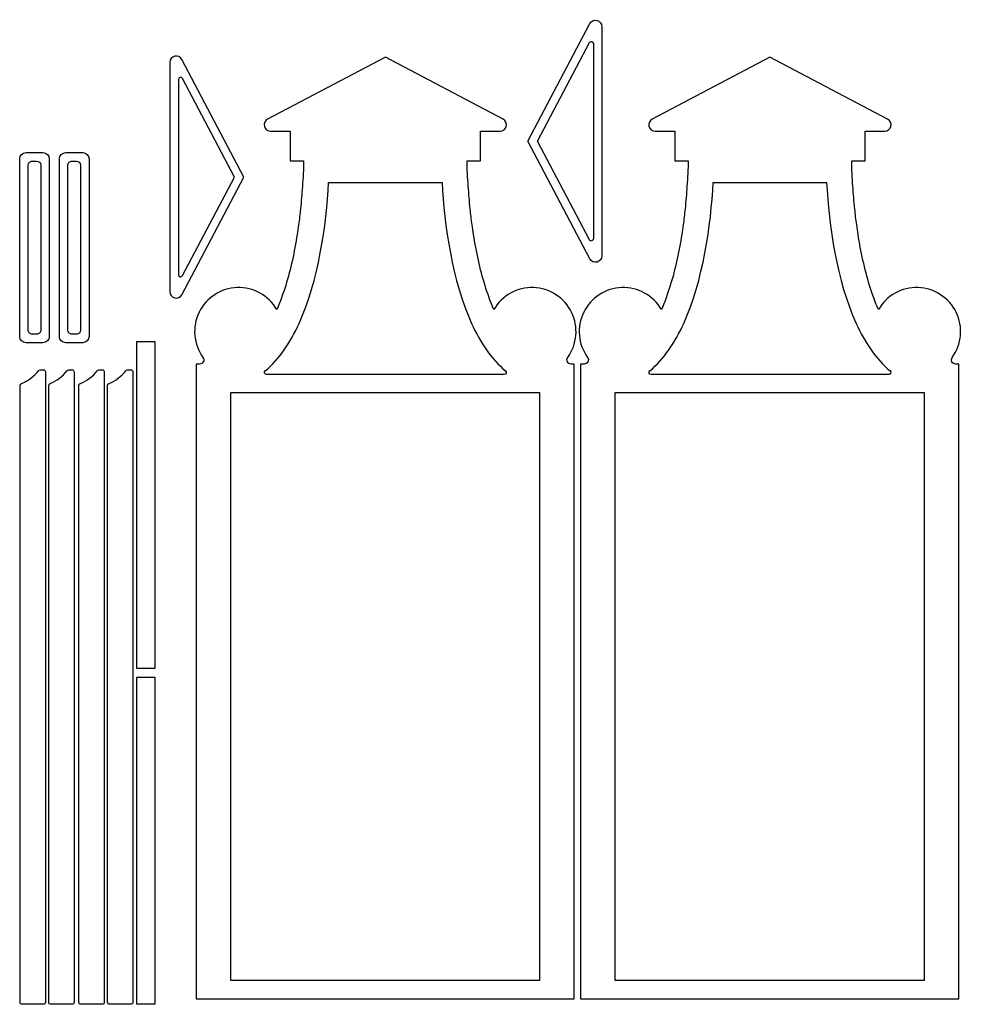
# Model space of a CAD drawing. Header units: millimetres. Extents: x -996 to 853, y -929 to 599.
# Tile 1 of 30: x -996 to -773, y -68 to 165. Entities that reach past the tile are written whole.
import ezdxf

# ---------------------------------------------------------------- set-up
doc = ezdxf.new("R2010")
doc.units = ezdxf.units.MM
doc.header["$MEASUREMENT"] = 0
doc.layers.add('Layer 1', color=7, linetype='Continuous')

msp = doc.modelspace()

# ---------------------------------------------------------------- linework, layer by layer
at = {"layer": 'Layer 1', "lineweight": 25}
for points, knots in [([(-858.1979, 109.1738), (-858.1979, 109.1738), (-858.1979, 163.4838), (-858.1979, 163.4838), (-858.1979, 163.4838), (-858.1979, 164.1738), (-858.6679, 164.7738), (-859.3379, 164.9438), (-859.3379, 164.9438), (-860.0079, 165.1138), (-860.7079, 164.7938), (-861.0279, 164.1838), (-861.0279, 164.1838), (-861.0279, 164.1838), (-875.7179, 136.3338), (-875.7179, 136.3338), (-875.7179, 136.3338), (-875.7179, 136.3338), (-861.0279, 108.4738), (-861.0279, 108.4738), (-861.0279, 108.4738), (-860.7079, 107.8638), (-860.0079, 107.5538), (-859.3379, 107.7138), (-859.3379, 107.7138), (-858.6679, 107.8838), (-858.1979, 108.4838), (-858.1979, 109.1738)], [0, 0, 0, 0, 0.125, 0.125, 0.125, 0.125, 0.25, 0.25, 0.25, 0.25, 0.375, 0.375, 0.375, 0.375, 0.5, 0.5, 0.5, 0.5, 0.625, 0.625, 0.625, 0.625, 0.75, 0.75, 0.75, 0.75, 1, 1, 1, 1]), ([(-861.1379, 159.6838), (-861.1379, 159.6838), (-873.4579, 136.3338), (-873.4579, 136.3338), (-873.4579, 136.3338), (-873.4579, 136.3338), (-861.1379, 112.9738), (-861.1379, 112.9738), (-861.1379, 112.9738), (-861.0379, 112.7738), (-860.7979, 112.6738), (-860.5779, 112.7238), (-860.5779, 112.7238), (-860.3579, 112.7838), (-860.1979, 112.9838), (-860.1979, 113.2138), (-860.1979, 113.2138), (-860.1979, 113.2138), (-860.1979, 159.4438), (-860.1979, 159.4438), (-860.1979, 159.4438), (-860.1979, 159.6738), (-860.3579, 159.8738), (-860.5779, 159.9338), (-860.5779, 159.9338), (-860.7979, 159.9938), (-861.0379, 159.8838), (-861.1379, 159.6838)], [0, 0, 0, 0, 0.125, 0.125, 0.125, 0.125, 0.25, 0.25, 0.25, 0.25, 0.375, 0.375, 0.375, 0.375, 0.5, 0.5, 0.5, 0.5, 0.625, 0.625, 0.625, 0.625, 0.75, 0.75, 0.75, 0.75, 1, 1, 1, 1]), ([(-960.3879, 100.7038), (-960.3879, 100.7038), (-960.3879, 155.0238), (-960.3879, 155.0238), (-960.3879, 155.0238), (-960.3879, 155.7138), (-959.9179, 156.3138), (-959.2479, 156.4738), (-959.2479, 156.4738), (-958.5779, 156.6438), (-957.8779, 156.3338), (-957.5579, 155.7238), (-957.5579, 155.7238), (-957.5579, 155.7238), (-942.8679, 127.8638), (-942.8679, 127.8638), (-942.8679, 127.8638), (-942.8679, 127.8638), (-957.5579, 100.0038), (-957.5579, 100.0038), (-957.5579, 100.0038), (-957.8779, 99.3938), (-958.5779, 99.0838), (-959.2479, 99.2538), (-959.2479, 99.2538), (-959.9179, 99.4138), (-960.3879, 100.0138), (-960.3879, 100.7038)], [0, 0, 0, 0, 0.125, 0.125, 0.125, 0.125, 0.25, 0.25, 0.25, 0.25, 0.375, 0.375, 0.375, 0.375, 0.5, 0.5, 0.5, 0.5, 0.625, 0.625, 0.625, 0.625, 0.75, 0.75, 0.75, 0.75, 1, 1, 1, 1]), ([(-929.9579, 116.5238), (-929.7779, 117.7838), (-929.6279, 119.0338), (-929.4979, 120.2938), (-929.4979, 120.2938), (-929.3179, 122.0938), (-929.1679, 123.8938), (-929.0479, 125.6938), (-929.0479, 125.6938), (-928.8979, 127.7038), (-928.7679, 129.7138), (-928.7679, 131.7238), (-928.7679, 131.7238), (-928.7679, 131.7238), (-931.9179, 131.7238), (-931.9179, 131.7238), (-931.9179, 131.7238), (-931.9179, 131.7238), (-931.9179, 138.7238), (-931.9179, 138.7238), (-931.9179, 138.7238), (-931.9179, 138.7238), (-936.5779, 138.7238), (-936.5779, 138.7238), (-936.5779, 138.7238), (-937.2679, 138.7238), (-937.8679, 139.1938), (-938.0379, 139.8638), (-938.0379, 139.8638), (-938.1979, 140.5338), (-937.8879, 141.2238), (-937.2779, 141.5438), (-937.2779, 141.5438), (-937.2779, 141.5438), (-909.4179, 156.2438), (-909.4179, 156.2438), (-909.4179, 156.2438), (-909.4179, 156.2438), (-881.5679, 141.5438), (-881.5679, 141.5438), (-881.5679, 141.5438), (-880.9579, 141.2238), (-880.6379, 140.5338), (-880.8079, 139.8638), (-880.8079, 139.8638), (-880.9779, 139.1938), (-881.5779, 138.7238), (-882.2679, 138.7238), (-882.2679, 138.7238), (-882.2679, 138.7238), (-886.9179, 138.7238), (-886.9179, 138.7238), (-886.9179, 138.7238), (-886.9179, 138.7238), (-886.9179, 131.7238), (-886.9179, 131.7238), (-886.9179, 131.7238), (-886.9179, 131.7238), (-890.0779, 131.7238), (-890.0779, 131.7238), (-890.0779, 131.7238), (-890.0779, 129.7138), (-889.9379, 127.7038), (-889.7979, 125.6938), (-889.7979, 125.6938), (-889.6779, 123.8938), (-889.5279, 122.0938), (-889.3379, 120.2938), (-889.3379, 120.2938), (-889.2179, 119.0338), (-889.0679, 117.7838), (-888.8879, 116.5238), (-888.8879, 116.5238), (-888.8879, 116.5238), (-888.8879, 116.5238), (-888.8879, 116.5238), (-888.8879, 116.5238), (-888.8879, 116.5238), (-888.8879, 116.5238), (-888.8879, 116.5238), (-888.8879, 116.5238), (-888.7879, 115.7738), (-888.6779, 115.0238), (-888.5579, 114.2738), (-888.5579, 114.2738), (-888.2379, 112.2238), (-887.8579, 110.1838), (-887.4079, 108.1638), (-887.4079, 108.1638), (-886.9679, 106.1538), (-886.4479, 104.1538), (-885.8379, 102.1938), (-885.8379, 102.1938), (-885.2379, 100.2438), (-884.5479, 98.3238), (-883.7479, 96.4738), (-883.7479, 96.4738), (-881.8179, 99.8138), (-878.2079, 101.8138), (-874.3679, 101.6838), (-874.3679, 101.6838), (-870.5179, 101.5438), (-867.0479, 99.3038), (-865.3579, 95.8438), (-865.3579, 95.8438), (-863.6679, 92.3838), (-864.0179, 88.2738), (-866.2679, 85.1538), (-866.2679, 85.1538), (-866.4879, 84.8438), (-866.5179, 84.4438), (-866.3479, 84.1138), (-866.3479, 84.1138), (-866.1779, 83.7738), (-865.8379, 83.5638), (-865.4579, 83.5638), (-865.4579, 83.5638), (-865.4579, 83.5638), (-864.7479, 83.5638), (-864.7479, 83.5638), (-864.7479, 83.5638), (-864.7479, 83.5638), (-864.7479, -66.6762), (-864.7479, -66.6762), (-864.7479, -66.6762), (-864.7479, -66.6762), (-954.2079, -66.6762), (-954.2079, -66.6762), (-954.2079, -66.6762), (-954.2079, -66.6762), (-954.2079, 83.5638), (-954.2079, 83.5638), (-954.2079, 83.5638), (-954.2079, 83.5638), (-953.3879, 83.5638), (-953.3879, 83.5638), (-953.3879, 83.5638), (-953.0079, 83.5638), (-952.6679, 83.7738), (-952.4979, 84.1138), (-952.4979, 84.1138), (-952.3179, 84.4438), (-952.3579, 84.8438), (-952.5779, 85.1538), (-952.5779, 85.1538), (-954.8279, 88.2738), (-955.1779, 92.3838), (-953.4879, 95.8438), (-953.4879, 95.8438), (-951.7879, 99.3038), (-948.3279, 101.5438), (-944.4779, 101.6838), (-944.4779, 101.6838), (-940.6279, 101.8138), (-937.0279, 99.8138), (-935.0979, 96.4738), (-935.0979, 96.4738), (-934.2879, 98.3238), (-933.6079, 100.2438), (-932.9979, 102.1938), (-932.9979, 102.1938), (-932.3979, 104.1538), (-931.8779, 106.1538), (-931.4279, 108.1638), (-931.4279, 108.1638), (-930.9879, 110.1838), (-930.6079, 112.2238), (-930.2879, 114.2738), (-930.2879, 114.2738), (-930.1679, 115.0238), (-930.0579, 115.7738), (-929.9579, 116.5238), (-929.9579, 116.5238), (-929.9579, 116.5238), (-929.9579, 116.5238), (-929.9579, 116.5238)], [0, 0, 0, 0, 0.02222222, 0.02222222, 0.02222222, 0.02222222, 0.04444444, 0.04444444, 0.04444444, 0.04444444, 0.06666667, 0.06666667, 0.06666667, 0.06666667, 0.08888889, 0.08888889, 0.08888889, 0.08888889, 0.11111111, 0.11111111, 0.11111111, 0.11111111, 0.13333333, 0.13333333, 0.13333333, 0.13333333, 0.15555556, 0.15555556, 0.15555556, 0.15555556, 0.17777778, 0.17777778, 0.17777778, 0.17777778, 0.2, 0.2, 0.2, 0.2, 0.22222222, 0.22222222, 0.22222222, 0.22222222, 0.24444444, 0.24444444, 0.24444444, 0.24444444, 0.26666667, 0.26666667, 0.26666667, 0.26666667, 0.28888889, 0.28888889, 0.28888889, 0.28888889, 0.31111111, 0.31111111, 0.31111111, 0.31111111, 0.33333333, 0.33333333, 0.33333333, 0.33333333, 0.35555556, 0.35555556, 0.35555556, 0.35555556, 0.37777778, 0.37777778, 0.37777778, 0.37777778, 0.4, 0.4, 0.4, 0.4, 0.42222222, 0.42222222, 0.42222222, 0.42222222, 0.44444444, 0.44444444, 0.44444444, 0.44444444, 0.46666667, 0.46666667, 0.46666667, 0.46666667, 0.48888889, 0.48888889, 0.48888889, 0.48888889, 0.51111111, 0.51111111, 0.51111111, 0.51111111, 0.53333333, 0.53333333, 0.53333333, 0.53333333, 0.55555556, 0.55555556, 0.55555556, 0.55555556, 0.57777778, 0.57777778, 0.57777778, 0.57777778, 0.6, 0.6, 0.6, 0.6, 0.62222222, 0.62222222, 0.62222222, 0.62222222, 0.64444444, 0.64444444, 0.64444444, 0.64444444, 0.66666667, 0.66666667, 0.66666667, 0.66666667, 0.68888889, 0.68888889, 0.68888889, 0.68888889, 0.71111111, 0.71111111, 0.71111111, 0.71111111, 0.73333333, 0.73333333, 0.73333333, 0.73333333, 0.75555556, 0.75555556, 0.75555556, 0.75555556, 0.77777778, 0.77777778, 0.77777778, 0.77777778, 0.8, 0.8, 0.8, 0.8, 0.82222222, 0.82222222, 0.82222222, 0.82222222, 0.84444444, 0.84444444, 0.84444444, 0.84444444, 0.86666667, 0.86666667, 0.86666667, 0.86666667, 0.88888889, 0.88888889, 0.88888889, 0.88888889, 0.91111111, 0.91111111, 0.91111111, 0.91111111, 0.93333333, 0.93333333, 0.93333333, 0.93333333, 0.95555556, 0.95555556, 0.95555556, 0.95555556, 1, 1, 1, 1]), ([(-838.9579, 116.5238), (-838.7779, 117.7838), (-838.6279, 119.0338), (-838.4979, 120.2938), (-838.4979, 120.2938), (-838.3179, 122.0938), (-838.1679, 123.8938), (-838.0479, 125.6938), (-838.0479, 125.6938), (-837.8979, 127.7038), (-837.7679, 129.7138), (-837.7679, 131.7238), (-837.7679, 131.7238), (-837.7679, 131.7238), (-840.9179, 131.7238), (-840.9179, 131.7238), (-840.9179, 131.7238), (-840.9179, 131.7238), (-840.9179, 138.7238), (-840.9179, 138.7238), (-840.9179, 138.7238), (-840.9179, 138.7238), (-845.5779, 138.7238), (-845.5779, 138.7238), (-845.5779, 138.7238), (-846.2679, 138.7238), (-846.8679, 139.1938), (-847.0379, 139.8638), (-847.0379, 139.8638), (-847.1979, 140.5338), (-846.8879, 141.2238), (-846.2779, 141.5438), (-846.2779, 141.5438), (-846.2779, 141.5438), (-818.4179, 156.2438), (-818.4179, 156.2438), (-818.4179, 156.2438), (-818.4179, 156.2438), (-790.5679, 141.5438), (-790.5679, 141.5438), (-790.5679, 141.5438), (-789.9579, 141.2238), (-789.6379, 140.5338), (-789.8079, 139.8638), (-789.8079, 139.8638), (-789.9779, 139.1938), (-790.5779, 138.7238), (-791.2679, 138.7238), (-791.2679, 138.7238), (-791.2679, 138.7238), (-795.9179, 138.7238), (-795.9179, 138.7238), (-795.9179, 138.7238), (-795.9179, 138.7238), (-795.9179, 131.7238), (-795.9179, 131.7238), (-795.9179, 131.7238), (-795.9179, 131.7238), (-799.0779, 131.7238), (-799.0779, 131.7238), (-799.0779, 131.7238), (-799.0779, 129.7138), (-798.9379, 127.7038), (-798.7979, 125.6938), (-798.7979, 125.6938), (-798.6779, 123.8938), (-798.5279, 122.0938), (-798.3379, 120.2938), (-798.3379, 120.2938), (-798.2179, 119.0338), (-798.0679, 117.7838), (-797.8879, 116.5238), (-797.8879, 116.5238), (-797.8879, 116.5238), (-797.8879, 116.5238), (-797.8879, 116.5238), (-797.8879, 116.5238), (-797.8879, 116.5238), (-797.8879, 116.5238), (-797.8879, 116.5238), (-797.8879, 116.5238), (-797.7879, 115.7738), (-797.6779, 115.0238), (-797.5579, 114.2738), (-797.5579, 114.2738), (-797.2379, 112.2238), (-796.8579, 110.1838), (-796.4079, 108.1638), (-796.4079, 108.1638), (-795.9679, 106.1538), (-795.4479, 104.1538), (-794.8379, 102.1938), (-794.8379, 102.1938), (-794.2379, 100.2438), (-793.5479, 98.3238), (-792.7479, 96.4738), (-792.7479, 96.4738), (-790.8179, 99.8138), (-787.2079, 101.8138), (-783.3679, 101.6838), (-783.3679, 101.6838), (-779.5179, 101.5438), (-776.0479, 99.3038), (-774.3579, 95.8438), (-774.3579, 95.8438), (-772.6679, 92.3838), (-773.0179, 88.2738), (-775.2679, 85.1538), (-775.2679, 85.1538), (-775.4879, 84.8438), (-775.5179, 84.4438), (-775.3479, 84.1138), (-775.3479, 84.1138), (-775.1779, 83.7738), (-774.8379, 83.5638), (-774.4579, 83.5638), (-774.4579, 83.5638), (-774.4579, 83.5638), (-773.7479, 83.5638), (-773.7479, 83.5638), (-773.7479, 83.5638), (-773.7479, 83.5638), (-773.7479, -66.6762), (-773.7479, -66.6762), (-773.7479, -66.6762), (-773.7479, -66.6762), (-863.2079, -66.6762), (-863.2079, -66.6762), (-863.2079, -66.6762), (-863.2079, -66.6762), (-863.2079, 83.5638), (-863.2079, 83.5638), (-863.2079, 83.5638), (-863.2079, 83.5638), (-862.3879, 83.5638), (-862.3879, 83.5638), (-862.3879, 83.5638), (-862.0079, 83.5638), (-861.6679, 83.7738), (-861.4979, 84.1138), (-861.4979, 84.1138), (-861.3179, 84.4438), (-861.3579, 84.8438), (-861.5779, 85.1538), (-861.5779, 85.1538), (-863.8279, 88.2738), (-864.1779, 92.3838), (-862.4879, 95.8438), (-862.4879, 95.8438), (-860.7879, 99.3038), (-857.3279, 101.5438), (-853.4779, 101.6838), (-853.4779, 101.6838), (-849.6279, 101.8138), (-846.0279, 99.8138), (-844.0979, 96.4738), (-844.0979, 96.4738), (-843.2879, 98.3238), (-842.6079, 100.2438), (-841.9979, 102.1938), (-841.9979, 102.1938), (-841.3979, 104.1538), (-840.8779, 106.1538), (-840.4279, 108.1638), (-840.4279, 108.1638), (-839.9879, 110.1838), (-839.6079, 112.2238), (-839.2879, 114.2738), (-839.2879, 114.2738), (-839.1679, 115.0238), (-839.0579, 115.7738), (-838.9579, 116.5238), (-838.9579, 116.5238), (-838.9579, 116.5238), (-838.9579, 116.5238), (-838.9579, 116.5238)], [0, 0, 0, 0, 0.02222222, 0.02222222, 0.02222222, 0.02222222, 0.04444444, 0.04444444, 0.04444444, 0.04444444, 0.06666667, 0.06666667, 0.06666667, 0.06666667, 0.08888889, 0.08888889, 0.08888889, 0.08888889, 0.11111111, 0.11111111, 0.11111111, 0.11111111, 0.13333333, 0.13333333, 0.13333333, 0.13333333, 0.15555556, 0.15555556, 0.15555556, 0.15555556, 0.17777778, 0.17777778, 0.17777778, 0.17777778, 0.2, 0.2, 0.2, 0.2, 0.22222222, 0.22222222, 0.22222222, 0.22222222, 0.24444444, 0.24444444, 0.24444444, 0.24444444, 0.26666667, 0.26666667, 0.26666667, 0.26666667, 0.28888889, 0.28888889, 0.28888889, 0.28888889, 0.31111111, 0.31111111, 0.31111111, 0.31111111, 0.33333333, 0.33333333, 0.33333333, 0.33333333, 0.35555556, 0.35555556, 0.35555556, 0.35555556, 0.37777778, 0.37777778, 0.37777778, 0.37777778, 0.4, 0.4, 0.4, 0.4, 0.42222222, 0.42222222, 0.42222222, 0.42222222, 0.44444444, 0.44444444, 0.44444444, 0.44444444, 0.46666667, 0.46666667, 0.46666667, 0.46666667, 0.48888889, 0.48888889, 0.48888889, 0.48888889, 0.51111111, 0.51111111, 0.51111111, 0.51111111, 0.53333333, 0.53333333, 0.53333333, 0.53333333, 0.55555556, 0.55555556, 0.55555556, 0.55555556, 0.57777778, 0.57777778, 0.57777778, 0.57777778, 0.6, 0.6, 0.6, 0.6, 0.62222222, 0.62222222, 0.62222222, 0.62222222, 0.64444444, 0.64444444, 0.64444444, 0.64444444, 0.66666667, 0.66666667, 0.66666667, 0.66666667, 0.68888889, 0.68888889, 0.68888889, 0.68888889, 0.71111111, 0.71111111, 0.71111111, 0.71111111, 0.73333333, 0.73333333, 0.73333333, 0.73333333, 0.75555556, 0.75555556, 0.75555556, 0.75555556, 0.77777778, 0.77777778, 0.77777778, 0.77777778, 0.8, 0.8, 0.8, 0.8, 0.82222222, 0.82222222, 0.82222222, 0.82222222, 0.84444444, 0.84444444, 0.84444444, 0.84444444, 0.86666667, 0.86666667, 0.86666667, 0.86666667, 0.88888889, 0.88888889, 0.88888889, 0.88888889, 0.91111111, 0.91111111, 0.91111111, 0.91111111, 0.93333333, 0.93333333, 0.93333333, 0.93333333, 0.95555556, 0.95555556, 0.95555556, 0.95555556, 1, 1, 1, 1]), ([(-957.4479, 151.2138), (-957.4479, 151.2138), (-945.1279, 127.8638), (-945.1279, 127.8638), (-945.1279, 127.8638), (-945.1279, 127.8638), (-957.4479, 104.5138), (-957.4479, 104.5138), (-957.4479, 104.5138), (-957.5479, 104.3038), (-957.7879, 104.2038), (-958.0079, 104.2638), (-958.0079, 104.2638), (-958.2279, 104.3138), (-958.3879, 104.5138), (-958.3879, 104.7438), (-958.3879, 104.7438), (-958.3879, 104.7438), (-958.3879, 150.9838), (-958.3879, 150.9838), (-958.3879, 150.9838), (-958.3879, 151.2138), (-958.2279, 151.4138), (-958.0079, 151.4638), (-958.0079, 151.4638), (-957.7879, 151.5238), (-957.5479, 151.4138), (-957.4479, 151.2138)], [0, 0, 0, 0, 0.125, 0.125, 0.125, 0.125, 0.25, 0.25, 0.25, 0.25, 0.375, 0.375, 0.375, 0.375, 0.5, 0.5, 0.5, 0.5, 0.625, 0.625, 0.625, 0.625, 0.75, 0.75, 0.75, 0.75, 1, 1, 1, 1]), ([(-990.4379, 133.6438), (-990.4379, 133.6438), (-994.4379, 133.6438), (-994.4379, 133.6438), (-994.4379, 133.6438), (-994.8379, 133.6438), (-995.2179, 133.4838), (-995.4979, 133.2038), (-995.4979, 133.2038), (-995.7779, 132.9238), (-995.9379, 132.5438), (-995.9379, 132.1438), (-995.9379, 132.1438), (-995.9379, 132.1438), (-995.9379, 90.1438), (-995.9379, 90.1438), (-995.9379, 90.1438), (-995.9379, 89.7438), (-995.7779, 89.3638), (-995.4979, 89.0838), (-995.4979, 89.0838), (-995.2179, 88.8038), (-994.8379, 88.6438), (-994.4379, 88.6438), (-994.4379, 88.6438), (-994.4379, 88.6438), (-990.4379, 88.6438), (-990.4379, 88.6438), (-990.4379, 88.6438), (-990.0379, 88.6438), (-989.6579, 88.8038), (-989.3779, 89.0838), (-989.3779, 89.0838), (-989.0979, 89.3638), (-988.9379, 89.7438), (-988.9379, 90.1438), (-988.9379, 90.1438), (-988.9379, 90.1438), (-988.9379, 132.1438), (-988.9379, 132.1438), (-988.9379, 132.1438), (-988.9379, 132.9738), (-989.6079, 133.6438), (-990.4379, 133.6438)], [0, 0, 0, 0, 0.08333333, 0.08333333, 0.08333333, 0.08333333, 0.16666667, 0.16666667, 0.16666667, 0.16666667, 0.25, 0.25, 0.25, 0.25, 0.33333333, 0.33333333, 0.33333333, 0.33333333, 0.41666667, 0.41666667, 0.41666667, 0.41666667, 0.5, 0.5, 0.5, 0.5, 0.58333333, 0.58333333, 0.58333333, 0.58333333, 0.66666667, 0.66666667, 0.66666667, 0.66666667, 0.75, 0.75, 0.75, 0.75, 0.83333333, 0.83333333, 0.83333333, 0.83333333, 1, 1, 1, 1]), ([(-981.0379, 133.6438), (-981.0379, 133.6438), (-985.0379, 133.6438), (-985.0379, 133.6438), (-985.0379, 133.6438), (-985.4379, 133.6438), (-985.8179, 133.4838), (-986.0979, 133.2038), (-986.0979, 133.2038), (-986.3779, 132.9238), (-986.5379, 132.5438), (-986.5379, 132.1438), (-986.5379, 132.1438), (-986.5379, 132.1438), (-986.5379, 90.1438), (-986.5379, 90.1438), (-986.5379, 90.1438), (-986.5379, 89.7438), (-986.3779, 89.3638), (-986.0979, 89.0838), (-986.0979, 89.0838), (-985.8179, 88.8038), (-985.4379, 88.6438), (-985.0379, 88.6438), (-985.0379, 88.6438), (-985.0379, 88.6438), (-981.0379, 88.6438), (-981.0379, 88.6438), (-981.0379, 88.6438), (-980.6379, 88.6438), (-980.2579, 88.8038), (-979.9779, 89.0838), (-979.9779, 89.0838), (-979.6979, 89.3638), (-979.5379, 89.7438), (-979.5379, 90.1438), (-979.5379, 90.1438), (-979.5379, 90.1438), (-979.5379, 132.1438), (-979.5379, 132.1438), (-979.5379, 132.1438), (-979.5379, 132.9738), (-980.2079, 133.6438), (-981.0379, 133.6438)], [0, 0, 0, 0, 0.08333333, 0.08333333, 0.08333333, 0.08333333, 0.16666667, 0.16666667, 0.16666667, 0.16666667, 0.25, 0.25, 0.25, 0.25, 0.33333333, 0.33333333, 0.33333333, 0.33333333, 0.41666667, 0.41666667, 0.41666667, 0.41666667, 0.5, 0.5, 0.5, 0.5, 0.58333333, 0.58333333, 0.58333333, 0.58333333, 0.66666667, 0.66666667, 0.66666667, 0.66666667, 0.75, 0.75, 0.75, 0.75, 0.83333333, 0.83333333, 0.83333333, 0.83333333, 1, 1, 1, 1]), ([(-992.9379, 90.6438), (-992.9379, 90.6438), (-991.9379, 90.6438), (-991.9379, 90.6438), (-991.9379, 90.6438), (-991.6679, 90.6438), (-991.4179, 90.7438), (-991.2279, 90.9338), (-991.2279, 90.9338), (-991.0379, 91.1238), (-990.9379, 91.3738), (-990.9379, 91.6438), (-990.9379, 91.6438), (-990.9379, 91.6438), (-990.9379, 130.6438), (-990.9379, 130.6438), (-990.9379, 130.6438), (-990.9379, 131.1938), (-991.3879, 131.6438), (-991.9379, 131.6438), (-991.9379, 131.6438), (-991.9379, 131.6438), (-992.9379, 131.6438), (-992.9379, 131.6438), (-992.9379, 131.6438), (-993.1979, 131.6438), (-993.4579, 131.5338), (-993.6479, 131.3438), (-993.6479, 131.3438), (-993.8279, 131.1638), (-993.9379, 130.9038), (-993.9379, 130.6438), (-993.9379, 130.6438), (-993.9379, 130.6438), (-993.9379, 91.6438), (-993.9379, 91.6438), (-993.9379, 91.6438), (-993.9379, 91.3738), (-993.8279, 91.1238), (-993.6479, 90.9338), (-993.6479, 90.9338), (-993.4579, 90.7438), (-993.1979, 90.6438), (-992.9379, 90.6438)], [0, 0, 0, 0, 0.08333333, 0.08333333, 0.08333333, 0.08333333, 0.16666667, 0.16666667, 0.16666667, 0.16666667, 0.25, 0.25, 0.25, 0.25, 0.33333333, 0.33333333, 0.33333333, 0.33333333, 0.41666667, 0.41666667, 0.41666667, 0.41666667, 0.5, 0.5, 0.5, 0.5, 0.58333333, 0.58333333, 0.58333333, 0.58333333, 0.66666667, 0.66666667, 0.66666667, 0.66666667, 0.75, 0.75, 0.75, 0.75, 0.83333333, 0.83333333, 0.83333333, 0.83333333, 1, 1, 1, 1]), ([(-983.5379, 90.6438), (-983.5379, 90.6438), (-982.5379, 90.6438), (-982.5379, 90.6438), (-982.5379, 90.6438), (-982.2779, 90.6438), (-982.0179, 90.7438), (-981.8279, 90.9338), (-981.8279, 90.9338), (-981.6479, 91.1238), (-981.5379, 91.3738), (-981.5379, 91.6438), (-981.5379, 91.6438), (-981.5379, 91.6438), (-981.5379, 130.6438), (-981.5379, 130.6438), (-981.5379, 130.6438), (-981.5379, 131.1938), (-981.9879, 131.6438), (-982.5379, 131.6438), (-982.5379, 131.6438), (-982.5379, 131.6438), (-983.5379, 131.6438), (-983.5379, 131.6438), (-983.5379, 131.6438), (-983.8079, 131.6438), (-984.0579, 131.5338), (-984.2479, 131.3438), (-984.2479, 131.3438), (-984.4379, 131.1638), (-984.5379, 130.9038), (-984.5379, 130.6438), (-984.5379, 130.6438), (-984.5379, 130.6438), (-984.5379, 91.6438), (-984.5379, 91.6438), (-984.5379, 91.6438), (-984.5379, 91.3738), (-984.4379, 91.1238), (-984.2479, 90.9338), (-984.2479, 90.9338), (-984.0579, 90.7438), (-983.8079, 90.6438), (-983.5379, 90.6438)], [0, 0, 0, 0, 0.08333333, 0.08333333, 0.08333333, 0.08333333, 0.16666667, 0.16666667, 0.16666667, 0.16666667, 0.25, 0.25, 0.25, 0.25, 0.33333333, 0.33333333, 0.33333333, 0.33333333, 0.41666667, 0.41666667, 0.41666667, 0.41666667, 0.5, 0.5, 0.5, 0.5, 0.58333333, 0.58333333, 0.58333333, 0.58333333, 0.66666667, 0.66666667, 0.66666667, 0.66666667, 0.75, 0.75, 0.75, 0.75, 0.83333333, 0.83333333, 0.83333333, 0.83333333, 1, 1, 1, 1]), ([(-922.8379, 126.5738), (-923.3879, 116.4938), (-925.2179, 103.2838), (-929.8179, 93.2138), (-929.8179, 93.2138), (-931.8879, 88.6638), (-934.5279, 84.7338), (-937.8479, 81.9438), (-937.8479, 81.9438), (-937.9979, 81.8138), (-938.0479, 81.6238), (-937.9779, 81.4338), (-937.9779, 81.4338), (-937.9179, 81.2538), (-937.7479, 81.1338), (-937.5579, 81.1338), (-937.5579, 81.1338), (-937.5579, 81.1338), (-881.2879, 81.1338), (-881.2879, 81.1338), (-881.2879, 81.1338), (-881.0979, 81.1338), (-880.9279, 81.2538), (-880.8679, 81.4338), (-880.8679, 81.4338), (-880.7979, 81.6238), (-880.8479, 81.8138), (-880.9979, 81.9438), (-880.9979, 81.9438), (-884.3179, 84.7338), (-886.9579, 88.6638), (-889.0279, 93.2138), (-889.0279, 93.2138), (-893.6279, 103.2838), (-895.4579, 116.4938), (-896.0079, 126.5738), (-896.0079, 126.5738), (-896.0079, 126.5738), (-922.8379, 126.5738), (-922.8379, 126.5738)], [0, 0, 0, 0, 0.09090909, 0.09090909, 0.09090909, 0.09090909, 0.18181818, 0.18181818, 0.18181818, 0.18181818, 0.27272727, 0.27272727, 0.27272727, 0.27272727, 0.36363636, 0.36363636, 0.36363636, 0.36363636, 0.45454545, 0.45454545, 0.45454545, 0.45454545, 0.54545455, 0.54545455, 0.54545455, 0.54545455, 0.63636364, 0.63636364, 0.63636364, 0.63636364, 0.72727273, 0.72727273, 0.72727273, 0.72727273, 0.81818182, 0.81818182, 0.81818182, 0.81818182, 1, 1, 1, 1]), ([(-831.8379, 126.5738), (-832.3879, 116.4938), (-834.2179, 103.2838), (-838.8179, 93.2138), (-838.8179, 93.2138), (-840.8879, 88.6638), (-843.5279, 84.7338), (-846.8479, 81.9438), (-846.8479, 81.9438), (-846.9979, 81.8138), (-847.0479, 81.6238), (-846.9779, 81.4338), (-846.9779, 81.4338), (-846.9179, 81.2538), (-846.7479, 81.1338), (-846.5579, 81.1338), (-846.5579, 81.1338), (-846.5579, 81.1338), (-790.2879, 81.1338), (-790.2879, 81.1338), (-790.2879, 81.1338), (-790.0979, 81.1338), (-789.9279, 81.2538), (-789.8679, 81.4338), (-789.8679, 81.4338), (-789.7979, 81.6238), (-789.8479, 81.8138), (-789.9979, 81.9438), (-789.9979, 81.9438), (-793.3179, 84.7338), (-795.9579, 88.6638), (-798.0279, 93.2138), (-798.0279, 93.2138), (-802.6279, 103.2838), (-804.4579, 116.4938), (-805.0079, 126.5738), (-805.0079, 126.5738), (-805.0079, 126.5738), (-831.8379, 126.5738), (-831.8379, 126.5738)], [0, 0, 0, 0, 0.09090909, 0.09090909, 0.09090909, 0.09090909, 0.18181818, 0.18181818, 0.18181818, 0.18181818, 0.27272727, 0.27272727, 0.27272727, 0.27272727, 0.36363636, 0.36363636, 0.36363636, 0.36363636, 0.45454545, 0.45454545, 0.45454545, 0.45454545, 0.54545455, 0.54545455, 0.54545455, 0.54545455, 0.63636364, 0.63636364, 0.63636364, 0.63636364, 0.72727273, 0.72727273, 0.72727273, 0.72727273, 0.81818182, 0.81818182, 0.81818182, 0.81818182, 1, 1, 1, 1]), ([(-929.9579, 116.5238), (-929.9579, 116.5238), (-929.9579, 116.5238), (-929.9579, 116.5238), (-929.9579, 116.5238), (-929.9579, 116.5238), (-929.9579, 116.5238), (-929.9579, 116.5238), (-929.9579, 116.5238), (-929.9579, 116.5238), (-929.9579, 116.5238), (-929.9579, 116.5238)], [0, 0, 0, 0, 0.25, 0.25, 0.25, 0.25, 0.5, 0.5, 0.5, 0.5, 1, 1, 1, 1]), ([(-838.9579, 116.5238), (-838.9579, 116.5238), (-838.9579, 116.5238), (-838.9579, 116.5238), (-838.9579, 116.5238), (-838.9579, 116.5238), (-838.9579, 116.5238), (-838.9579, 116.5238), (-838.9579, 116.5238), (-838.9579, 116.5238), (-838.9579, 116.5238), (-838.9579, 116.5238)], [0, 0, 0, 0, 0.25, 0.25, 0.25, 0.25, 0.5, 0.5, 0.5, 0.5, 1, 1, 1, 1]), ([(-968.2479, 88.9538), (-968.2479, 88.9538), (-968.2479, 11.4938), (-968.2479, 11.4938), (-968.2479, 11.4938), (-968.2479, 11.4938), (-963.9779, 11.4938), (-963.9779, 11.4938), (-963.9779, 11.4938), (-963.9779, 11.4938), (-963.9779, 88.9538), (-963.9779, 88.9538), (-963.9779, 88.9538), (-963.9779, 88.9538), (-968.2479, 88.9538), (-968.2479, 88.9538)], [0, 0, 0, 0, 0.2, 0.2, 0.2, 0.2, 0.4, 0.4, 0.4, 0.4, 0.6, 0.6, 0.6, 0.6, 1, 1, 1, 1]), ([(-989.8379, -67.5062), (-989.8379, -67.5062), (-989.8379, 81.7238), (-989.8379, 81.7238), (-989.8379, 81.7238), (-989.8379, 81.9938), (-990.0579, 82.2238), (-990.3379, 82.2238), (-990.3379, 82.2238), (-990.3379, 82.2238), (-991.1279, 82.2238), (-991.1279, 82.2238), (-991.1279, 82.2238), (-991.2879, 82.2238), (-991.4379, 82.1438), (-991.5279, 82.0138), (-991.5279, 82.0138), (-992.5379, 80.6438), (-993.9179, 79.5838), (-995.5179, 78.9738), (-995.5179, 78.9738), (-995.7079, 78.9038), (-995.8379, 78.7138), (-995.8379, 78.5138), (-995.8379, 78.5138), (-995.8379, 78.5138), (-995.8379, -67.5062), (-995.8379, -67.5062), (-995.8379, -67.5062), (-995.8379, -67.6362), (-995.7879, -67.7662), (-995.6879, -67.8662), (-995.6879, -67.8662), (-995.5979, -67.9562), (-995.4679, -68.0062), (-995.3379, -68.0062), (-995.3379, -68.0062), (-995.3379, -68.0062), (-990.3379, -68.0062), (-990.3379, -68.0062), (-990.3379, -68.0062), (-990.0579, -68.0062), (-989.8379, -67.7862), (-989.8379, -67.5062)], [0, 0, 0, 0, 0.08333333, 0.08333333, 0.08333333, 0.08333333, 0.16666667, 0.16666667, 0.16666667, 0.16666667, 0.25, 0.25, 0.25, 0.25, 0.33333333, 0.33333333, 0.33333333, 0.33333333, 0.41666667, 0.41666667, 0.41666667, 0.41666667, 0.5, 0.5, 0.5, 0.5, 0.58333333, 0.58333333, 0.58333333, 0.58333333, 0.66666667, 0.66666667, 0.66666667, 0.66666667, 0.75, 0.75, 0.75, 0.75, 0.83333333, 0.83333333, 0.83333333, 0.83333333, 1, 1, 1, 1]), ([(-983.0779, -67.5062), (-983.0779, -67.5062), (-983.0779, 81.7238), (-983.0779, 81.7238), (-983.0779, 81.7238), (-983.0779, 81.9938), (-983.2979, 82.2238), (-983.5779, 82.2238), (-983.5779, 82.2238), (-983.5779, 82.2238), (-984.3679, 82.2238), (-984.3679, 82.2238), (-984.3679, 82.2238), (-984.5179, 82.2238), (-984.6679, 82.1438), (-984.7679, 82.0138), (-984.7679, 82.0138), (-985.7779, 80.6438), (-987.1579, 79.5838), (-988.7579, 78.9738), (-988.7579, 78.9738), (-988.9479, 78.9038), (-989.0779, 78.7138), (-989.0779, 78.5138), (-989.0779, 78.5138), (-989.0779, 78.5138), (-989.0779, -67.5062), (-989.0779, -67.5062), (-989.0779, -67.5062), (-989.0779, -67.6362), (-989.0279, -67.7662), (-988.9279, -67.8662), (-988.9279, -67.8662), (-988.8379, -67.9562), (-988.7079, -68.0062), (-988.5779, -68.0062), (-988.5779, -68.0062), (-988.5779, -68.0062), (-983.5779, -68.0062), (-983.5779, -68.0062), (-983.5779, -68.0062), (-983.2979, -68.0062), (-983.0779, -67.7862), (-983.0779, -67.5062)], [0, 0, 0, 0, 0.08333333, 0.08333333, 0.08333333, 0.08333333, 0.16666667, 0.16666667, 0.16666667, 0.16666667, 0.25, 0.25, 0.25, 0.25, 0.33333333, 0.33333333, 0.33333333, 0.33333333, 0.41666667, 0.41666667, 0.41666667, 0.41666667, 0.5, 0.5, 0.5, 0.5, 0.58333333, 0.58333333, 0.58333333, 0.58333333, 0.66666667, 0.66666667, 0.66666667, 0.66666667, 0.75, 0.75, 0.75, 0.75, 0.83333333, 0.83333333, 0.83333333, 0.83333333, 1, 1, 1, 1]), ([(-975.9179, -67.5062), (-975.9179, -67.5062), (-975.9179, 81.7238), (-975.9179, 81.7238), (-975.9179, 81.7238), (-975.9179, 81.9938), (-976.1479, 82.2238), (-976.4179, 82.2238), (-976.4179, 82.2238), (-976.4179, 82.2238), (-977.2079, 82.2238), (-977.2079, 82.2238), (-977.2079, 82.2238), (-977.3679, 82.2238), (-977.5179, 82.1438), (-977.6079, 82.0138), (-977.6079, 82.0138), (-978.6179, 80.6438), (-980.0079, 79.5838), (-981.5979, 78.9738), (-981.5979, 78.9738), (-981.7979, 78.9038), (-981.9179, 78.7138), (-981.9179, 78.5138), (-981.9179, 78.5138), (-981.9179, 78.5138), (-981.9179, -67.5062), (-981.9179, -67.5062), (-981.9179, -67.5062), (-981.9179, -67.6362), (-981.8679, -67.7662), (-981.7779, -67.8662), (-981.7779, -67.8662), (-981.6779, -67.9562), (-981.5579, -68.0062), (-981.4179, -68.0062), (-981.4179, -68.0062), (-981.4179, -68.0062), (-976.4179, -68.0062), (-976.4179, -68.0062), (-976.4179, -68.0062), (-976.1479, -68.0062), (-975.9179, -67.7862), (-975.9179, -67.5062)], [0, 0, 0, 0, 0.08333333, 0.08333333, 0.08333333, 0.08333333, 0.16666667, 0.16666667, 0.16666667, 0.16666667, 0.25, 0.25, 0.25, 0.25, 0.33333333, 0.33333333, 0.33333333, 0.33333333, 0.41666667, 0.41666667, 0.41666667, 0.41666667, 0.5, 0.5, 0.5, 0.5, 0.58333333, 0.58333333, 0.58333333, 0.58333333, 0.66666667, 0.66666667, 0.66666667, 0.66666667, 0.75, 0.75, 0.75, 0.75, 0.83333333, 0.83333333, 0.83333333, 0.83333333, 1, 1, 1, 1]), ([(-969.1579, -67.5062), (-969.1579, -67.5062), (-969.1579, 81.7238), (-969.1579, 81.7238), (-969.1579, 81.7238), (-969.1579, 81.9938), (-969.3879, 82.2238), (-969.6579, 82.2238), (-969.6579, 82.2238), (-969.6579, 82.2238), (-970.4479, 82.2238), (-970.4479, 82.2238), (-970.4479, 82.2238), (-970.6079, 82.2238), (-970.7579, 82.1438), (-970.8479, 82.0138), (-970.8479, 82.0138), (-971.8579, 80.6438), (-973.2479, 79.5838), (-974.8379, 78.9738), (-974.8379, 78.9738), (-975.0279, 78.9038), (-975.1579, 78.7138), (-975.1579, 78.5138), (-975.1579, 78.5138), (-975.1579, 78.5138), (-975.1579, -67.5062), (-975.1579, -67.5062), (-975.1579, -67.5062), (-975.1579, -67.6362), (-975.1079, -67.7662), (-975.0179, -67.8662), (-975.0179, -67.8662), (-974.9179, -67.9562), (-974.7879, -68.0062), (-974.6579, -68.0062), (-974.6579, -68.0062), (-974.6579, -68.0062), (-969.6579, -68.0062), (-969.6579, -68.0062), (-969.6579, -68.0062), (-969.3879, -68.0062), (-969.1579, -67.7862), (-969.1579, -67.5062)], [0, 0, 0, 0, 0.08333333, 0.08333333, 0.08333333, 0.08333333, 0.16666667, 0.16666667, 0.16666667, 0.16666667, 0.25, 0.25, 0.25, 0.25, 0.33333333, 0.33333333, 0.33333333, 0.33333333, 0.41666667, 0.41666667, 0.41666667, 0.41666667, 0.5, 0.5, 0.5, 0.5, 0.58333333, 0.58333333, 0.58333333, 0.58333333, 0.66666667, 0.66666667, 0.66666667, 0.66666667, 0.75, 0.75, 0.75, 0.75, 0.83333333, 0.83333333, 0.83333333, 0.83333333, 1, 1, 1, 1]), ([(-872.9479, 76.8738), (-872.9479, 76.8738), (-946.0079, 76.8738), (-946.0079, 76.8738), (-946.0079, 76.8738), (-946.0079, 76.8738), (-946.0079, -62.4062), (-946.0079, -62.4062), (-946.0079, -62.4062), (-946.0079, -62.4062), (-872.9479, -62.4062), (-872.9479, -62.4062), (-872.9479, -62.4062), (-872.9479, -62.4062), (-872.9479, 76.8738), (-872.9479, 76.8738)], [0, 0, 0, 0, 0.2, 0.2, 0.2, 0.2, 0.4, 0.4, 0.4, 0.4, 0.6, 0.6, 0.6, 0.6, 1, 1, 1, 1]), ([(-781.9479, 76.8738), (-781.9479, 76.8738), (-855.0079, 76.8738), (-855.0079, 76.8738), (-855.0079, 76.8738), (-855.0079, 76.8738), (-855.0079, -62.4062), (-855.0079, -62.4062), (-855.0079, -62.4062), (-855.0079, -62.4062), (-781.9479, -62.4062), (-781.9479, -62.4062), (-781.9479, -62.4062), (-781.9479, -62.4062), (-781.9479, 76.8738), (-781.9479, 76.8738)], [0, 0, 0, 0, 0.2, 0.2, 0.2, 0.2, 0.4, 0.4, 0.4, 0.4, 0.6, 0.6, 0.6, 0.6, 1, 1, 1, 1]), ([(-968.2479, 9.4538), (-968.2479, 9.4538), (-968.2479, -68.0062), (-968.2479, -68.0062), (-968.2479, -68.0062), (-968.2479, -68.0062), (-963.9779, -68.0062), (-963.9779, -68.0062), (-963.9779, -68.0062), (-963.9779, -68.0062), (-963.9779, 9.4538), (-963.9779, 9.4538), (-963.9779, 9.4538), (-963.9779, 9.4538), (-968.2479, 9.4538), (-968.2479, 9.4538)], [0, 0, 0, 0, 0.2, 0.2, 0.2, 0.2, 0.4, 0.4, 0.4, 0.4, 0.6, 0.6, 0.6, 0.6, 1, 1, 1, 1])]:
    msp.add_open_spline(points, degree=3, knots=knots, dxfattribs=at)

doc.saveas('drawing.dxf')
